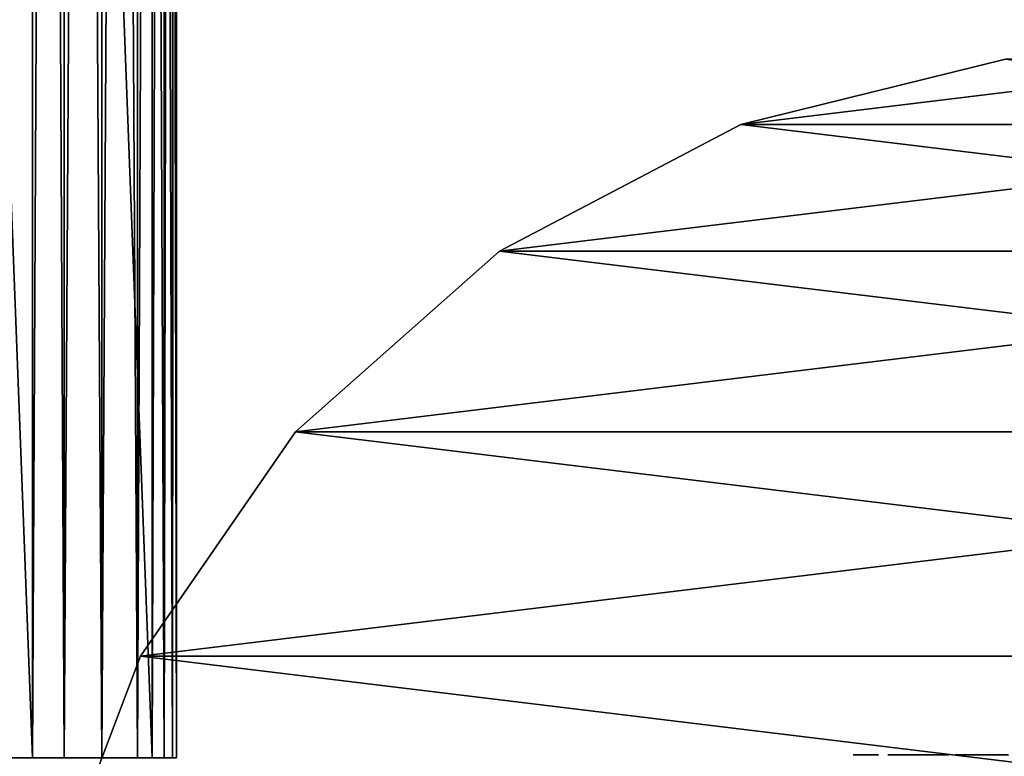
# Model space of a CAD drawing. Header units: millimetres. Extents: x -67 to 67, y -25 to 255.
# Tile 5 of 19: x -40 to -5, y 30 to 56. Entities that reach past the tile are written whole.
import ezdxf

# ---------------------------------------------------------------- set-up
doc = ezdxf.new("R2010")
doc.units = ezdxf.units.MM
doc.header["$LTSCALE"] = 65.185185
for name, color, linetype in [('10', 7, 'CONTINUOUS'), ('3', 7, 'CONTINUOUS'), ('4', 7, 'CONTINUOUS'), ('5', 7, 'CONTINUOUS'), ('51', 7, 'CONTINUOUS'), ('52', 7, 'CONTINUOUS'), ('54', 7, 'CONTINUOUS'), ('6', 7, 'CONTINUOUS'), ('8', 7, 'CONTINUOUS'), ('9', 7, 'CONTINUOUS')]:
    doc.layers.add(name, color=color, linetype=linetype)

msp = doc.modelspace()

# ---------------------------------------------------------------- linework, layer by layer
at = {"layer": '10', "color": 252, "linetype": 'Continuous', "true_color": 0x96918c}
for points in [[(-39.244, 30, 35.002), (-39.244, 252, 35.002), (-38.114, 252, 34.291), (-39.244, 30, 35.002)], [(-39.244, 30, 35.002), (-38.114, 252, 34.291), (-38.114, 30, 34.291), (-39.244, 30, 35.002)], [(-38.114, 252, 34.291), (-36.787, 252, 34.142), (-38.114, 30, 34.291), (-38.114, 252, 34.291)], [(-38.114, 30, 34.291), (-36.787, 252, 34.142), (-36.787, 30, 34.142), (-38.114, 30, 34.291)], [(-36.787, 30, 34.142), (-35.527, 252, 34.583), (-35.527, 30, 34.583), (-36.787, 30, 34.142)], [(-36.787, 252, 34.142), (-35.527, 252, 34.583), (-36.787, 30, 34.142), (-36.787, 252, 34.142)], [(-35.527, 30, 34.583), (-34.583, 252, 35.527), (-34.583, 30, 35.527), (-35.527, 30, 34.583)], [(-35.527, 252, 34.583), (-34.583, 252, 35.527), (-35.527, 30, 34.583), (-35.527, 252, 34.583)], [(-35.002, 252, 39.244), (-35.002, 30, 39.244), (-34.291, 30, 38.114), (-35.002, 252, 39.244)], [(-34.291, 252, 38.114), (-35.002, 252, 39.244), (-34.291, 30, 38.114), (-34.291, 252, 38.114)], [(-34.583, 30, 35.527), (-34.142, 252, 36.787), (-34.142, 30, 36.787), (-34.583, 30, 35.527)], [(-34.583, 252, 35.527), (-34.142, 252, 36.787), (-34.583, 30, 35.527), (-34.583, 252, 35.527)], [(-34.142, 30, 36.787), (-34.291, 252, 38.114), (-34.291, 30, 38.114), (-34.142, 30, 36.787)], [(-34.142, 252, 36.787), (-34.291, 252, 38.114), (-34.142, 30, 36.787), (-34.142, 252, 36.787)]]:
    msp.add_3dface(points, dxfattribs=at)
at = {"layer": '3', "color": 252, "linetype": 'Continuous', "true_color": 0x96918c}
for points in [[(-10.207, 30.1, -60.932), (-10.111, 30.1, -60.717), (-10.127, 30.1, -61.271), (-10.207, 30.1, -60.932)], [(-10.111, 30.1, -60.717), (-9.918, 30.1, -60.577), (-10.127, 30.1, -61.271), (-10.111, 30.1, -60.717)], [(-9.918, 30.1, -60.577), (-9.831, 30.1, -61.452), (-10.127, 30.1, -61.271), (-9.918, 30.1, -60.577)], [(-9.687, 30.1, -60.552), (-9.831, 30.1, -61.452), (-9.918, 30.1, -60.577), (-9.687, 30.1, -60.552)], [(-9.593, 30.1, -61.428), (-9.831, 30.1, -61.452), (-9.687, 30.1, -60.552), (-9.593, 30.1, -61.428)], [(-9.388, 30.1, -60.735), (-9.593, 30.1, -61.428), (-9.687, 30.1, -60.552), (-9.388, 30.1, -60.735)], [(-9.403, 30.1, -61.291), (-9.593, 30.1, -61.428), (-9.388, 30.1, -60.735), (-9.403, 30.1, -61.291)], [(-9.307, 30.1, -61.076), (-9.403, 30.1, -61.291), (-9.388, 30.1, -60.735), (-9.307, 30.1, -61.076)], [(-8.982, 30.1, -60.528), (-8.768, 30.1, -60.009), (-8.908, 30.1, -61.084), (-8.982, 30.1, -60.528)], [(-8.908, 30.1, -61.084), (-8.768, 30.1, -60.009), (-8.564, 30.1, -61.531), (-8.908, 30.1, -61.084)], [(-8.768, 30.1, -60.009), (-8.32, 30.1, -59.665), (-8.564, 30.1, -61.531), (-8.768, 30.1, -60.009)], [(-8.267, 30.1, -60.946), (-8.564, 30.1, -61.531), (-8.358, 30.1, -60.609), (-8.267, 30.1, -60.946)], [(-8.564, 30.1, -61.531), (-8.32, 30.1, -59.665), (-8.358, 30.1, -60.609), (-8.564, 30.1, -61.531)], [(-8.045, 30.1, -61.745), (-8.564, 30.1, -61.531), (-8.267, 30.1, -60.946), (-8.045, 30.1, -61.745)], [(-8.358, 30.1, -60.609), (-8.32, 30.1, -59.665), (-8.269, 30.1, -60.394), (-8.358, 30.1, -60.609)], [(-8.32, 30.1, -59.665), (-7.764, 30.1, -59.591), (-8.269, 30.1, -60.394), (-8.32, 30.1, -59.665)], [(-8.269, 30.1, -60.394), (-7.764, 30.1, -59.591), (-8.08, 30.1, -60.249), (-8.269, 30.1, -60.394)], [(-7.964, 30.1, -61.122), (-8.045, 30.1, -61.745), (-8.267, 30.1, -60.946), (-7.964, 30.1, -61.122)], [(-8.08, 30.1, -60.249), (-7.764, 30.1, -59.591), (-7.846, 30.1, -60.218), (-8.08, 30.1, -60.249)], [(-7.489, 30.1, -61.671), (-8.045, 30.1, -61.745), (-7.625, 30.1, -61.031), (-7.489, 30.1, -61.671)], [(-8.045, 30.1, -61.745), (-7.964, 30.1, -61.122), (-7.625, 30.1, -61.031), (-8.045, 30.1, -61.745)], [(-7.846, 30.1, -60.218), (-7.764, 30.1, -59.591), (-7.626, 30.1, -60.308), (-7.846, 30.1, -60.218)], [(-7.764, 30.1, -59.591), (-7.246, 30.1, -59.805), (-7.626, 30.1, -60.308), (-7.764, 30.1, -59.591)], [(-7.626, 30.1, -60.308), (-7.246, 30.1, -59.805), (-7.482, 30.1, -60.495), (-7.626, 30.1, -60.308)], [(-7.451, 30.1, -60.727), (-7.489, 30.1, -61.671), (-7.625, 30.1, -61.031), (-7.451, 30.1, -60.727)], [(-7.042, 30.1, -61.327), (-7.489, 30.1, -61.671), (-7.246, 30.1, -59.805), (-7.042, 30.1, -61.327)], [(-7.246, 30.1, -59.805), (-7.489, 30.1, -61.671), (-7.451, 30.1, -60.727), (-7.246, 30.1, -59.805)], [(-7.482, 30.1, -60.495), (-7.246, 30.1, -59.805), (-7.451, 30.1, -60.727), (-7.482, 30.1, -60.495)], [(-6.901, 30.1, -60.252), (-7.042, 30.1, -61.327), (-7.246, 30.1, -59.805), (-6.901, 30.1, -60.252)], [(-6.828, 30.1, -60.808), (-7.042, 30.1, -61.327), (-6.901, 30.1, -60.252), (-6.828, 30.1, -60.808)], [(-6.592, 30.1, -61.902), (-6.33, 30.1, -58.918), (-5.941, 30.1, -61.959), (-6.592, 30.1, -61.902)], [(-5.916, 30.1, -61.669), (-6.33, 30.1, -58.918), (-5.786, 30.1, -60.198), (-5.916, 30.1, -61.669)], [(-5.941, 30.1, -61.959), (-6.33, 30.1, -58.918), (-5.916, 30.1, -61.669), (-5.941, 30.1, -61.959)], [(-6.33, 30.1, -58.918), (-5.679, 30.1, -58.975), (-5.786, 30.1, -60.198), (-6.33, 30.1, -58.918)], [(-5.881, 30.1, -61.737), (-5.916, 30.1, -61.669), (-5.786, 30.1, -60.198), (-5.881, 30.1, -61.737)], [(-5.824, 30.1, -61.815), (-5.881, 30.1, -61.737), (-5.786, 30.1, -60.198), (-5.824, 30.1, -61.815)], [(-5.824, 30.1, -61.815), (-5.786, 30.1, -60.198), (-5.78, 30.1, -60.938), (-5.824, 30.1, -61.815)], [(-5.768, 30.1, -61.872), (-5.824, 30.1, -61.815), (-5.78, 30.1, -60.938), (-5.768, 30.1, -61.872)], [(-5.786, 30.1, -60.198), (-5.741, 30.1, -60.142), (-5.78, 30.1, -60.938), (-5.786, 30.1, -60.198)], [(-5.78, 30.1, -60.938), (-5.741, 30.1, -60.142), (-5.7, 30.1, -60.718), (-5.78, 30.1, -60.938)], [(-5.676, 30.1, -61.272), (-5.768, 30.1, -61.872), (-5.78, 30.1, -60.938), (-5.676, 30.1, -61.272)], [(-5.689, 30.1, -61.932), (-5.768, 30.1, -61.872), (-5.676, 30.1, -61.272), (-5.689, 30.1, -61.932)], [(-5.741, 30.1, -60.142), (-5.67, 30.1, -60.075), (-5.7, 30.1, -60.718), (-5.741, 30.1, -60.142)], [(-5.7, 30.1, -60.718), (-5.601, 30.1, -60.024), (-5.519, 30.1, -60.567), (-5.7, 30.1, -60.718)], [(-5.67, 30.1, -60.075), (-5.601, 30.1, -60.024), (-5.7, 30.1, -60.718), (-5.67, 30.1, -60.075)], [(-5.61, 30.1, -61.978), (-5.689, 30.1, -61.932), (-5.676, 30.1, -61.272), (-5.61, 30.1, -61.978)], [(-5.365, 30.1, -61.434), (-5.61, 30.1, -61.978), (-5.676, 30.1, -61.272), (-5.365, 30.1, -61.434)], [(-5.512, 30.1, -62.02), (-5.61, 30.1, -61.978), (-5.365, 30.1, -61.434), (-5.512, 30.1, -62.02)], [(-5.601, 30.1, -60.024), (-5.517, 30.1, -59.979), (-5.519, 30.1, -60.567), (-5.601, 30.1, -60.024)], [(-5.517, 30.1, -59.979), (-5.421, 30.1, -59.942), (-5.519, 30.1, -60.567), (-5.517, 30.1, -59.979)], [(-5.519, 30.1, -60.567), (-5.328, 30.1, -59.919), (-5.285, 30.1, -60.526), (-5.519, 30.1, -60.567)], [(-5.421, 30.1, -59.942), (-5.328, 30.1, -59.919), (-5.519, 30.1, -60.567), (-5.421, 30.1, -59.942)], [(-5.405, 30.1, -62.054), (-5.512, 30.1, -62.02), (-5.365, 30.1, -61.434), (-5.405, 30.1, -62.054)], [(-5.32, 30.1, -62.068), (-5.405, 30.1, -62.054), (-5.365, 30.1, -61.434), (-5.32, 30.1, -62.068)], [(-5.32, 30.1, -62.068), (-5.365, 30.1, -61.434), (-5.03, 30.1, -61.329), (-5.32, 30.1, -62.068)], [(-5.328, 30.1, -59.919), (-5.229, 30.1, -59.907), (-5.285, 30.1, -60.526), (-5.328, 30.1, -59.919)], [(-5.099, 30.1, -62.065), (-5.32, 30.1, -62.068), (-5.03, 30.1, -61.329), (-5.099, 30.1, -62.065)], [(-5.229, 30.1, -59.907), (-5.13, 30.1, -59.909), (-5.285, 30.1, -60.526), (-5.229, 30.1, -59.907)], [(-5.285, 30.1, -60.526), (-5.13, 30.1, -59.909), (-5.061, 30.1, -60.607), (-5.285, 30.1, -60.526)], [(-5.13, 30.1, -59.909), (-4.913, 30.1, -59.951), (-5.061, 30.1, -60.607), (-5.13, 30.1, -59.909)], [(-4.903, 30.1, -62.019), (-5.099, 30.1, -62.065), (-5.03, 30.1, -61.329), (-4.903, 30.1, -62.019)], [(-5.061, 30.1, -60.607), (-4.913, 30.1, -59.951), (-4.909, 30.1, -60.788), (-5.061, 30.1, -60.607)], [(-4.869, 30.1, -61.018), (-4.903, 30.1, -62.019), (-5.03, 30.1, -61.329), (-4.869, 30.1, -61.018)], [(-4.913, 30.1, -59.951), (-4.728, 30.1, -60.03), (-4.909, 30.1, -60.788), (-4.913, 30.1, -59.951)], [(-4.909, 30.1, -60.788), (-4.728, 30.1, -60.03), (-4.869, 30.1, -61.018), (-4.909, 30.1, -60.788)], [(-4.728, 30.1, -60.03), (-4.903, 30.1, -62.019), (-4.869, 30.1, -61.018), (-4.728, 30.1, -60.03)], [(-4.715, 30.1, -61.931), (-4.903, 30.1, -62.019), (-4.728, 30.1, -60.03), (-4.715, 30.1, -61.931)]]:
    msp.add_3dface(points, dxfattribs=at)
at = {"layer": '4', "color": 252, "linetype": 'Continuous', "true_color": 0x96918c}
for points in [[(-43.487, 252, -47.73), (-35.002, 252, -39.244), (-35.002, 30, -39.244), (-43.487, 252, -47.73)], [(-43.487, 30, -47.73), (-43.487, 252, -47.73), (-35.002, 30, -39.244), (-43.487, 30, -47.73)]]:
    msp.add_3dface(points, dxfattribs=at)
at = {"layer": '5', "color": 252, "linetype": 'Continuous', "true_color": 0x96918c}
for points in [[(-47.73, 30, -43.487), (-39.244, 252, -35.002), (-47.73, 252, -43.487), (-47.73, 30, -43.487)], [(-39.244, 30, -35.002), (-39.244, 252, -35.002), (-47.73, 30, -43.487), (-39.244, 30, -35.002)]]:
    msp.add_3dface(points, dxfattribs=at)
at = {"layer": '51', "linetype": 'Continuous'}
for points in [[(-4.821, 54.708, -369), (14.184, 52.401, -369), (-14.184, 52.401, -369), (-4.821, 54.708, -369)], [(-14.184, 52.401, -369), (22.723, 47.919, -369), (-22.723, 47.919, -369), (-14.184, 52.401, -369)], [(14.184, 52.401, -369), (22.723, 47.919, -369), (-14.184, 52.401, -369), (14.184, 52.401, -369)], [(-22.723, 47.919, -369), (29.94, 41.525, -369), (-29.94, 41.525, -369), (-22.723, 47.919, -369)], [(22.723, 47.919, -369), (29.94, 41.525, -369), (-22.723, 47.919, -369), (22.723, 47.919, -369)], [(-29.94, 41.525, -369), (35.418, 33.589, -369), (-35.418, 33.589, -369), (-29.94, 41.525, -369)], [(29.94, 41.525, -369), (35.418, 33.589, -369), (-29.94, 41.525, -369), (29.94, 41.525, -369)], [(-35.418, 33.589, -369), (38.838, 24.573, -369), (-38.838, 24.573, -369), (-35.418, 33.589, -369)], [(35.418, 33.589, -369), (38.838, 24.573, -369), (-35.418, 33.589, -369), (35.418, 33.589, -369)]]:
    msp.add_3dface(points, dxfattribs=at)
at = {"layer": '52', "linetype": 'Continuous'}
for points in [[(4.821, 54.708, -366), (-14.184, 52.401, -366), (14.184, 52.401, -366), (4.821, 54.708, -366)], [(-4.821, 54.708, -366), (-14.184, 52.401, -366), (4.821, 54.708, -366), (-4.821, 54.708, -366)], [(-14.184, 52.401, -366), (-22.723, 47.919, -366), (14.184, 52.401, -366), (-14.184, 52.401, -366)], [(14.184, 52.401, -366), (-22.723, 47.919, -366), (22.723, 47.919, -366), (14.184, 52.401, -366)], [(22.723, 47.919, -366), (-29.94, 41.525, -366), (29.94, 41.525, -366), (22.723, 47.919, -366)], [(-22.723, 47.919, -366), (-29.94, 41.525, -366), (22.723, 47.919, -366), (-22.723, 47.919, -366)], [(29.94, 41.525, -366), (-35.418, 33.589, -366), (35.418, 33.589, -366), (29.94, 41.525, -366)], [(-29.94, 41.525, -366), (-35.418, 33.589, -366), (29.94, 41.525, -366), (-29.94, 41.525, -366)], [(35.418, 33.589, -366), (-38.838, 24.573, -366), (-1.736, 24.848, -366), (35.418, 33.589, -366)], [(-35.418, 33.589, -366), (-38.838, 24.573, -366), (35.418, 33.589, -366), (-35.418, 33.589, -366)]]:
    msp.add_3dface(points, dxfattribs=at)
at = {"layer": '54', "linetype": 'Continuous'}
for points in [[(-4.821, 54.708, -369), (-14.184, 52.401, -369), (-4.821, 54.708, -366), (-4.821, 54.708, -369)], [(-14.184, 52.401, -369), (-14.184, 52.401, -366), (-4.821, 54.708, -366), (-14.184, 52.401, -369)], [(-22.723, 47.919, -369), (-22.723, 47.919, -366), (-14.184, 52.401, -366), (-22.723, 47.919, -369)], [(-14.184, 52.401, -369), (-22.723, 47.919, -369), (-14.184, 52.401, -366), (-14.184, 52.401, -369)], [(-29.94, 41.525, -369), (-29.94, 41.525, -366), (-22.723, 47.919, -366), (-29.94, 41.525, -369)], [(-22.723, 47.919, -369), (-29.94, 41.525, -369), (-22.723, 47.919, -366), (-22.723, 47.919, -369)], [(-29.94, 41.525, -369), (-35.418, 33.589, -369), (-29.94, 41.525, -366), (-29.94, 41.525, -369)], [(-35.418, 33.589, -369), (-35.418, 33.589, -366), (-29.94, 41.525, -366), (-35.418, 33.589, -369)], [(-35.418, 33.589, -369), (-38.838, 24.573, -369), (-35.418, 33.589, -366), (-35.418, 33.589, -369)], [(-38.838, 24.573, -369), (-38.838, 24.573, -366), (-35.418, 33.589, -366), (-38.838, 24.573, -369)]]:
    msp.add_3dface(points, dxfattribs=at)
at = {"layer": '6', "color": 252, "linetype": 'Continuous', "true_color": 0x96918c}
for points in [[(-39.244, 252, -35.002), (-39.244, 30, -35.002), (-38.114, 30, -34.291), (-39.244, 252, -35.002)], [(-38.114, 252, -34.291), (-39.244, 252, -35.002), (-38.114, 30, -34.291), (-38.114, 252, -34.291)], [(-36.787, 30, -34.142), (-38.114, 252, -34.291), (-38.114, 30, -34.291), (-36.787, 30, -34.142)], [(-36.787, 252, -34.142), (-38.114, 252, -34.291), (-36.787, 30, -34.142), (-36.787, 252, -34.142)], [(-35.527, 30, -34.583), (-36.787, 252, -34.142), (-36.787, 30, -34.142), (-35.527, 30, -34.583)], [(-35.527, 252, -34.583), (-36.787, 252, -34.142), (-35.527, 30, -34.583), (-35.527, 252, -34.583)], [(-34.583, 252, -35.527), (-35.527, 252, -34.583), (-34.583, 30, -35.527), (-34.583, 252, -35.527)], [(-34.583, 30, -35.527), (-35.527, 252, -34.583), (-35.527, 30, -34.583), (-34.583, 30, -35.527)], [(-35.002, 30, -39.244), (-35.002, 252, -39.244), (-34.291, 252, -38.114), (-35.002, 30, -39.244)], [(-35.002, 30, -39.244), (-34.291, 252, -38.114), (-34.291, 30, -38.114), (-35.002, 30, -39.244)], [(-34.142, 252, -36.787), (-34.583, 252, -35.527), (-34.142, 30, -36.787), (-34.142, 252, -36.787)], [(-34.142, 30, -36.787), (-34.583, 252, -35.527), (-34.583, 30, -35.527), (-34.142, 30, -36.787)], [(-34.291, 252, -38.114), (-34.142, 252, -36.787), (-34.291, 30, -38.114), (-34.291, 252, -38.114)], [(-34.291, 30, -38.114), (-34.142, 252, -36.787), (-34.142, 30, -36.787), (-34.291, 30, -38.114)]]:
    msp.add_3dface(points, dxfattribs=at)
at = {"layer": '8', "color": 252, "linetype": 'Continuous', "true_color": 0x96918c}
for points in [[(-47.73, 30, 43.487), (-47.73, 252, 43.487), (-39.244, 30, 35.002), (-47.73, 30, 43.487)], [(-47.73, 252, 43.487), (-39.244, 252, 35.002), (-39.244, 30, 35.002), (-47.73, 252, 43.487)]]:
    msp.add_3dface(points, dxfattribs=at)
at = {"layer": '9', "color": 252, "linetype": 'Continuous', "true_color": 0x96918c}
for points in [[(-43.487, 30, 47.73), (-35.002, 252, 39.244), (-43.487, 252, 47.73), (-43.487, 30, 47.73)], [(-35.002, 30, 39.244), (-35.002, 252, 39.244), (-43.487, 30, 47.73), (-35.002, 30, 39.244)]]:
    msp.add_3dface(points, dxfattribs=at)

doc.saveas('drawing.dxf')
